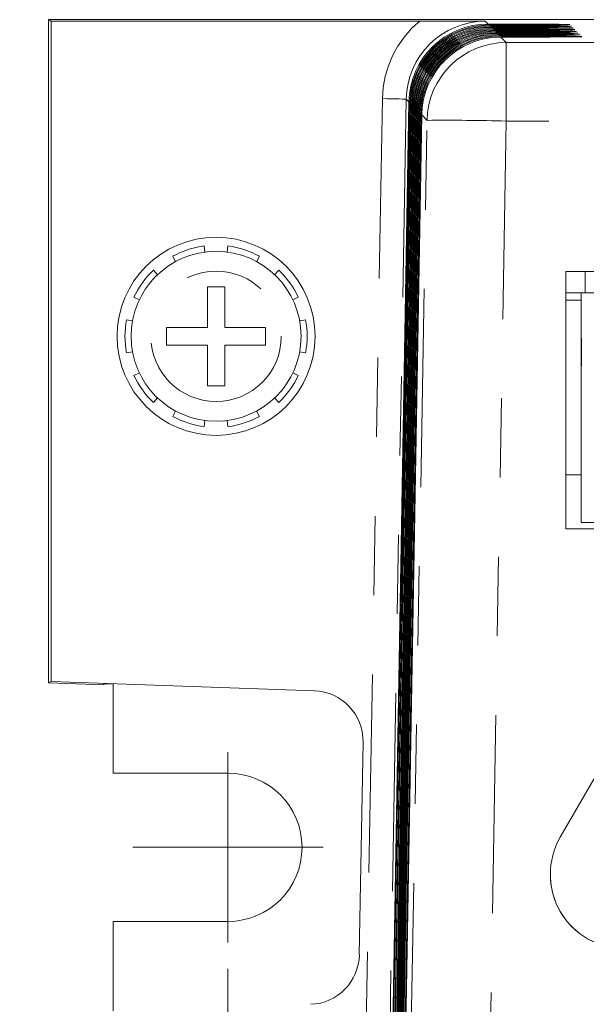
# Model space of a CAD drawing. Header units: inches. Extents: x 0.3 to 21.7, y 0.5 to 16.5.
# Tile 4 of 37: x 4.557 to 5.272, y 5.789 to 7.032. Entities that reach past the tile are written whole.
import ezdxf

# ---------------------------------------------------------------- set-up
doc = ezdxf.new("R2010")
doc.units = ezdxf.units.IN
doc.header["$MEASUREMENT"] = 0
doc.linetypes.add('PHANTOM', pattern=[0.5, 0.25, -0.05, 0.05, -0.05, 0.05, -0.05])
doc.styles.add('SLDTEXTSTYLE0', font='TXT', dxfattribs={"width": 0.75})
doc.dimstyles.new('SLDDIMSTYLE0', dxfattribs={"dimtxt": 0.12, "dimasz": 0.18, "dimexe": 0, "dimexo": 0.0625, "dimgap": 0.03, "dimtad": 0, "dimtih": 1, "dimtoh": 1, "dimzin": 12, "dimdsep": 46, "dimtxsty": 'SLDTEXTSTYLE0', "dimsah": 1, "dimcen": 0.09, "dimadec": 0, "dimazin": 0, "dimtfac": 1, "dimtofl": 0, "dimtmove": 0, "dimatfit": 3, "dimfxl": 1, "dimtolj": 1, "dimtzin": 12, "dimarcsym": 0})

# ---------------------------------------------------------------- blocks, each defined once
blk = doc.blocks.new('*D5')
at = {"color": 7, "linetype": 'Continuous', "lineweight": 0}
for p, q in [((4.8199, 5.8335), (4.8199, 3.9585)), ((9.3259, 5.8335), (9.3259, 3.9585)), ((4.8199, 4.0785), (6.8553, 4.0785)), ((9.3259, 4.0785), (7.2906, 4.0785))]:
    blk.add_line(p, q, dxfattribs=at)
for points in [[(4.8199, 4.0785), (4.9999, 4.0472), (4.9999, 4.1097)], [(9.3259, 4.0785), (9.1459, 4.1097), (9.1459, 4.0472)]]:
    blk.add_solid(points, dxfattribs=at)
at = {"color": 7, "linetype": 'Continuous', "lineweight": 0, "insert": (6.9178, 4.1366), "char_height": 0.12, "attachment_point": 1, "style": 'SLDTEXTSTYLE0'}
blk.add_mtext('4.51', dxfattribs=at)
blk = doc.blocks.new('*D6')
at = {"color": 7, "linetype": 'Continuous', "lineweight": 0}
for p, q in [((4.8199, 5.8335), (4.8199, 4.3176)), ((4.5966, 4.8837), (4.5966, 4.3176)), ((4.5966, 4.4376), (4.3021, 4.4376)), ((4.8199, 4.4376), (5.1199, 4.4376))]:
    blk.add_line(p, q, dxfattribs=at)
for points in [[(4.5966, 4.4376), (4.4166, 4.4689), (4.4166, 4.4064)], [(4.8199, 4.4376), (4.9999, 4.4064), (4.9999, 4.4689)]]:
    blk.add_solid(points, dxfattribs=at)
at = {"color": 7, "linetype": 'Continuous', "lineweight": 0, "insert": (4.0181, 4.4957), "char_height": 0.12, "attachment_point": 1, "style": 'SLDTEXTSTYLE0'}
blk.add_mtext('.22', dxfattribs=at)
blk = doc.blocks.new('SW_CENTERMARKSYMBOL_1')
at = {"color": 7, "linetype": 'Continuous', "lineweight": 0}
for q in [(0, 0.12), (-0.12, 0), (0, -0.12), (0.12, 0)]:
    blk.add_line((0, 0), q, dxfattribs=at)

msp = doc.modelspace()

# ---------------------------------------------------------------- linework, layer by layer
at = {"color": 7, "linetype": 'Continuous', "lineweight": 15}
for p, q in [((4.5966, 7.03), (4.5932, 7.0317)), ((9.5532, 7.0317), (4.5932, 7.0317)), ((4.5932, 6.1947), (4.5932, 7.0317)), ((4.5966, 7.03), (5.0621, 7.03)), ((4.5966, 6.1962), (4.5966, 7.03)), ((5.1484, 7.0261), (5.1864, 7.0261)), ((5.1864, 7.025), (5.1495, 7.025)), ((5.1505, 7.0239), (5.1886, 7.0239)), ((5.1886, 7.0228), (5.1516, 7.0228)), ((5.1527, 7.0217), (5.1908, 7.0217)), ((5.1908, 7.0206), (5.1538, 7.0206)), ((5.1548, 7.0196), (5.193, 7.0196)), ((5.193, 7.0184), (5.1559, 7.0184)), ((5.1569, 7.0174), (5.1952, 7.0174)), ((5.1952, 7.0163), (5.1581, 7.0163)), ((5.1591, 7.0152), (5.1973, 7.0152)), ((5.1973, 7.0141), (5.1602, 7.0141)), ((5.1612, 7.013), (5.1995, 7.013)), ((5.1995, 7.0119), (5.1623, 7.0119)), ((5.1634, 7.0108), (5.2017, 7.0108)), ((5.2017, 7.0097), (5.1645, 7.0097)), ((5.0236, 5.4933), (5.0484, 6.9278)), ((5.0495, 6.9267), (5.0242, 5.4933)), ((5.0505, 6.9257), (5.0257, 5.4911)), ((5.0264, 5.4911), (5.0516, 6.9246)), ((5.0527, 6.9235), (5.0279, 5.4889)), ((5.0285, 5.4889), (5.0538, 6.9224)), ((5.0548, 6.9213), (5.03, 5.4868)), ((5.0307, 5.4868), (5.0559, 6.9202)), ((5.057, 6.9191), (5.0322, 5.4846)), ((5.0328, 5.4846), (5.0581, 6.918)), ((5.0591, 6.9169), (5.0343, 5.4824)), ((5.035, 5.4824), (5.0602, 6.9158)), ((5.0613, 6.9148), (5.0364, 5.4802)), ((5.0371, 5.4802), (5.0623, 6.9137)), ((5.0634, 6.9126), (5.0386, 5.478)), ((5.0393, 5.478), (5.0645, 6.9115)), ((4.7909, 6.7383), (4.7899, 6.746)), ((4.8199, 6.746), (4.8189, 6.7383)), ((4.7501, 6.733), (4.7537, 6.7262)), ((4.8561, 6.7262), (4.8598, 6.733)), ((4.7311, 6.7098), (4.7258, 6.7154)), ((4.8841, 6.7154), (4.8788, 6.7098)), ((6.8466, 6.714), (5.2466, 6.714)), ((5.2466, 6.714), (5.2466, 6.389)), ((4.7939, 6.6945), (4.8159, 6.6945)), ((4.7939, 6.6945), (4.7939, 6.643)), ((4.8159, 6.643), (4.8159, 6.6945)), ((5.2659, 6.687), (5.2466, 6.687)), ((5.2659, 6.6295), (5.2659, 6.687)), ((5.2884, 6.687), (5.2659, 6.687)), ((4.7011, 6.6815), (4.7081, 6.6782)), ((4.9017, 6.6782), (4.9087, 6.6815)), ((5.2659, 6.6775), (5.2466, 6.6775)), ((4.6995, 6.6515), (4.6919, 6.6529)), ((4.918, 6.6529), (4.9104, 6.6515)), ((4.7424, 6.643), (4.7939, 6.643)), ((4.7424, 6.643), (4.7424, 6.621)), ((4.8159, 6.643), (4.8674, 6.643)), ((4.8674, 6.621), (4.8674, 6.643)), ((5.2664, 6.6295), (5.2659, 6.6295)), ((5.2659, 6.6295), (5.2659, 6.612)), ((5.2664, 6.5945), (5.2664, 6.6295)), ((4.6919, 6.611), (4.6995, 6.6124)), ((4.7939, 6.621), (4.7424, 6.621)), ((4.7939, 6.621), (4.7939, 6.5695)), ((4.8159, 6.5695), (4.8159, 6.621)), ((4.8674, 6.621), (4.8159, 6.621)), ((4.9104, 6.6124), (4.918, 6.611)), ((5.2664, 6.612), (5.2659, 6.612)), ((5.2659, 6.612), (5.2659, 6.5945)), ((5.2659, 6.397), (5.2659, 6.5945)), ((5.2664, 6.5945), (5.2659, 6.5945)), ((4.7081, 6.5858), (4.7011, 6.5825)), ((4.9087, 6.5825), (4.9017, 6.5858)), ((4.8159, 6.5695), (4.7939, 6.5695)), ((4.7258, 6.5486), (4.7311, 6.5542)), ((4.8788, 6.5542), (4.8841, 6.5486)), ((4.7537, 6.5377), (4.7501, 6.5309)), ((4.8598, 6.5309), (4.8561, 6.5377)), ((4.7899, 6.518), (4.7909, 6.5256)), ((4.8189, 6.5256), (4.8199, 6.518)), ((5.2466, 6.457), (5.2659, 6.457)), ((5.2466, 6.389), (5.9466, 6.389)), ((5.2659, 6.397), (5.2884, 6.397)), ((5.4051, 6.2868), (5.2394, 5.9997)), ((4.5966, 6.1962), (4.5932, 6.1947)), ((4.6632, 6.1922), (4.5932, 6.1947)), ((4.929, 6.1846), (4.5966, 6.1962)), ((4.6632, 6.1932), (4.6749, 6.1928)), ((4.6632, 6.1932), (4.6632, 6.1922)), ((4.6749, 6.1928), (4.6749, 6.0805)), ((4.9857, 5.8514), (4.9904, 6.1199)), ((4.6749, 6.0805), (4.8199, 6.0805)), ((4.8199, 5.8935), (4.6749, 5.8935)), ((4.6749, 5.8935), (4.6749, 5.7808))]:
    msp.add_line(p, q, dxfattribs=at)
at = {"color": 7, "linetype": 'PHANTOM', "lineweight": 0}
for p, q in [((5.1448, 7.0297), (5.1484, 7.0261)), ((5.1495, 7.025), (5.1505, 7.0239)), ((5.1516, 7.0228), (5.1527, 7.0217)), ((5.1864, 7.025), (5.1864, 7.0261)), ((5.1886, 7.0228), (5.1886, 7.0239)), ((5.1538, 7.0206), (5.1548, 7.0196)), ((5.1559, 7.0184), (5.1569, 7.0174)), ((5.1581, 7.0163), (5.1591, 7.0152)), ((5.1602, 7.0141), (5.1612, 7.013)), ((5.1623, 7.0119), (5.1634, 7.0108)), ((5.1645, 7.0097), (5.1712, 7.0028)), ((5.1908, 7.0206), (5.1908, 7.0217)), ((5.193, 7.0184), (5.193, 7.0196)), ((5.1952, 7.0163), (5.1952, 7.0174)), ((5.1973, 7.0141), (5.1973, 7.0152)), ((5.1995, 7.0119), (5.1995, 7.013)), ((5.2017, 7.0097), (5.2017, 7.0108)), ((5.1712, 6.9037), (5.1712, 7.0028)), ((5.1712, 7.0028), (8.9751, 7.0028)), ((4.9847, 5.2053), (5.0149, 6.932)), ((5.0449, 6.9314), (5.0151, 5.2246)), ((5.0484, 6.9278), (5.0449, 6.9314)), ((5.0505, 6.9257), (5.0495, 6.9267)), ((5.0527, 6.9235), (5.0516, 6.9246)), ((5.0548, 6.9213), (5.0538, 6.9224)), ((5.057, 6.9191), (5.0559, 6.9202)), ((5.0591, 6.9169), (5.0581, 6.918)), ((5.0613, 6.9148), (5.0602, 6.9158)), ((5.0634, 6.9126), (5.0623, 6.9137)), ((5.0713, 6.9046), (5.0645, 6.9115)), ((5.0371, 4.942), (5.0713, 6.9046)), ((5.1712, 6.9037), (5.1371, 4.942)), ((8.9751, 6.9037), (5.1712, 6.9037)), ((5.2709, 6.714), (5.2709, 6.687))]:
    msp.add_line(p, q, dxfattribs=at)
at = {"color": 7, "linetype": 'Continuous', "lineweight": 15, "flags": 128}
msp.add_lwpolyline([(5.0621, 7.03), (5.0906, 7.0299), (5.1445, 7.0297), (5.1448, 7.0297)], dxfattribs=at)
at = {"color": 7, "linetype": 'PHANTOM', "lineweight": 0, "flags": 128}
msp.add_lwpolyline([(5.0149, 6.932), (5.0207, 6.9319), (5.0263, 6.9318), (5.0315, 6.9317), (5.036, 6.9316), (5.0397, 6.9315), (5.0425, 6.9315), (5.0442, 6.9315), (5.0449, 6.9314)], dxfattribs=at)
at = {"color": 7, "linetype": 'Continuous', "lineweight": 15}
for radius in [0.125, 0.1073]:
    msp.add_circle((4.8049, 6.632), radius, dxfattribs=at)
at = {"color": 7, "linetype": 'PHANTOM', "lineweight": 0}
msp.add_circle((4.8049, 6.632), 0.0823, dxfattribs=at)
for centre, radius, start, end in [((5.1712, 6.9028), 0.1, 90.0041, 178.9958), ((5.0957, 3.98), 2.9247, 88.5207, 90.4795)]:
    msp.add_arc(centre, radius, start, end, dxfattribs=at)
at = {"color": 7, "linetype": 'Continuous', "lineweight": 15}
for centre, radius, start, end in [((4.8049, 6.632), 0.115, 97.5, 118.5), ((4.8049, 6.632), 0.115, 61.5, 82.5), ((4.8049, 6.632), 0.115, 133.5, 154.5), ((4.8049, 6.632), 0.115, 25.5, 46.5), ((4.8049, 6.632), 0.115, 169.5, 190.5), ((4.8049, 6.632), 0.115, 349.5, 10.5), ((4.8049, 6.632), 0.115, 205.5, 226.5), ((4.8049, 6.632), 0.115, 313.5, 334.5), ((4.8049, 6.632), 0.115, 241.5, 262.5), ((4.8049, 6.632), 0.115, 277.5, 298.5), ((4.9267, 6.121), 0.0637, 359, 88), ((4.8199, 5.987), 0.0935, 270, 90), ((5.3206, 5.9528), 0.0937, 150, 270.0012), ((5.3206, 5.9528), 0.0937, 180, 270.0016), ((4.9221, 5.8525), 0.0637, 272, 359)]:
    msp.add_arc(centre, radius, start, end, dxfattribs=at)
at = {"color": 7, "linetype": 'PHANTOM', "lineweight": 0}
for major_axis, ratio, start_param in [((-0.0911, 0.0927), 0.999925, 6.196553), ((-0.0701, 0.0713), 0.99988, 5.506551)]:
    msp.add_ellipse((5.1449, 6.9297), major_axis=major_axis, ratio=ratio, start_param=start_param, end_param=7.059819, dxfattribs=at)
at = {"color": 7, "linetype": 'Continuous', "lineweight": 15}
for centre, major_axis, ratio, start_param, end_param in [((5.1484, 6.9261), (-0.0467, 0.0885), 0.999728, 5.7979, 7.351168), ((5.1495, 6.925), (0.0974, 0.0228), 0.999831, 1.340714, 2.893982), ((5.1505, 6.9239), (-0.0467, 0.0885), 0.999728, 5.7979, 7.351168), ((5.1516, 6.9228), (0.0974, 0.0228), 0.999831, 1.340714, 2.893982), ((5.1864, 7.0255), (0.0649, 0), 0.008727, 4.712389, 7.853982), ((5.1886, 7.0234), (0.0649, 0), 0.008727, 4.712389, 7.853982), ((5.1527, 6.9217), (-0.0467, 0.0885), 0.999728, 5.7979, 7.351168), ((5.1538, 6.9206), (0.0974, 0.0228), 0.999831, 1.340714, 2.893982), ((5.1548, 6.9195), (-0.0467, 0.0885), 0.999728, 5.7979, 7.351168), ((5.1559, 6.9184), (0.0974, 0.0228), 0.999831, 1.340714, 2.893982), ((5.157, 6.9174), (-0.0467, 0.0885), 0.999728, 5.7979, 7.351168), ((5.158, 6.9163), (0.0974, 0.0228), 0.999831, 1.340714, 2.893982), ((5.1591, 6.9152), (-0.0467, 0.0885), 0.999728, 5.7979, 7.351168), ((5.1602, 6.9141), (0.0974, 0.0228), 0.999831, 1.340714, 2.893982), ((5.1613, 6.913), (-0.0467, 0.0885), 0.999728, 5.7979, 7.351168), ((5.1623, 6.9119), (0.0974, 0.0228), 0.999831, 1.340714, 2.893982), ((5.1634, 6.9108), (-0.0467, 0.0885), 0.999728, 5.7979, 7.351168), ((5.1645, 6.9097), (0.0974, 0.0228), 0.999831, 1.340714, 2.893982), ((5.1908, 7.0212), (0.0649, 0), 0.008727, 4.712389, 7.853982), ((5.193, 7.019), (0.0649, 0), 0.008727, 4.712389, 7.853982), ((5.1952, 7.0168), (0.0649, 0), 0.008727, 4.712389, 7.853982), ((5.1973, 7.0146), (0.0649, 0), 0.008727, 4.712389, 7.853982), ((5.1995, 7.0125), (0.0649, 0), 0.008727, 4.712389, 7.853982), ((5.2017, 7.0103), (0.0649, 0), 0.008727, 4.712389, 7.853982)]:
    msp.add_ellipse(centre, major_axis=major_axis, ratio=ratio, start_param=start_param, end_param=end_param, dxfattribs=at)

# ---------------------------------------------------------------- block references
at = {"color": 7, "linetype": 'Continuous', "lineweight": 0}
msp.add_blockref('SW_CENTERMARKSYMBOL_1', (4.8199, 5.987), dxfattribs=at)

# ---------------------------------------------------------------- dimensions: what is measured, and where the dimension line sits
for base, p2, picture, middle in [((4.5966, 4.4376), (4.5966, 4.9437), '*D6', (4.1289, 4.4376)), ((9.3259, 4.0785), (9.3259, 5.8935), '*D5', (7.0729, 4.0785))]:
    dim = msp.add_linear_dim(base=base, p1=(4.8199, 5.8935), p2=p2, dimstyle='SLDDIMSTYLE0', override={"dimtxt": 0.12, "dimexe": 0.12, "dimexo": 0.06, "dimgap": 0.12, "dimtad": 0, "dimtih": 1, "dimtoh": 1, "dimzin": 12, "dimtzin": 12}, dxfattribs=at)
    dim.commit()
    dim.dimension.update_dxf_attribs({"geometry": picture, "text_midpoint": middle, "dimtype": 160})

doc.saveas('drawing.dxf')
